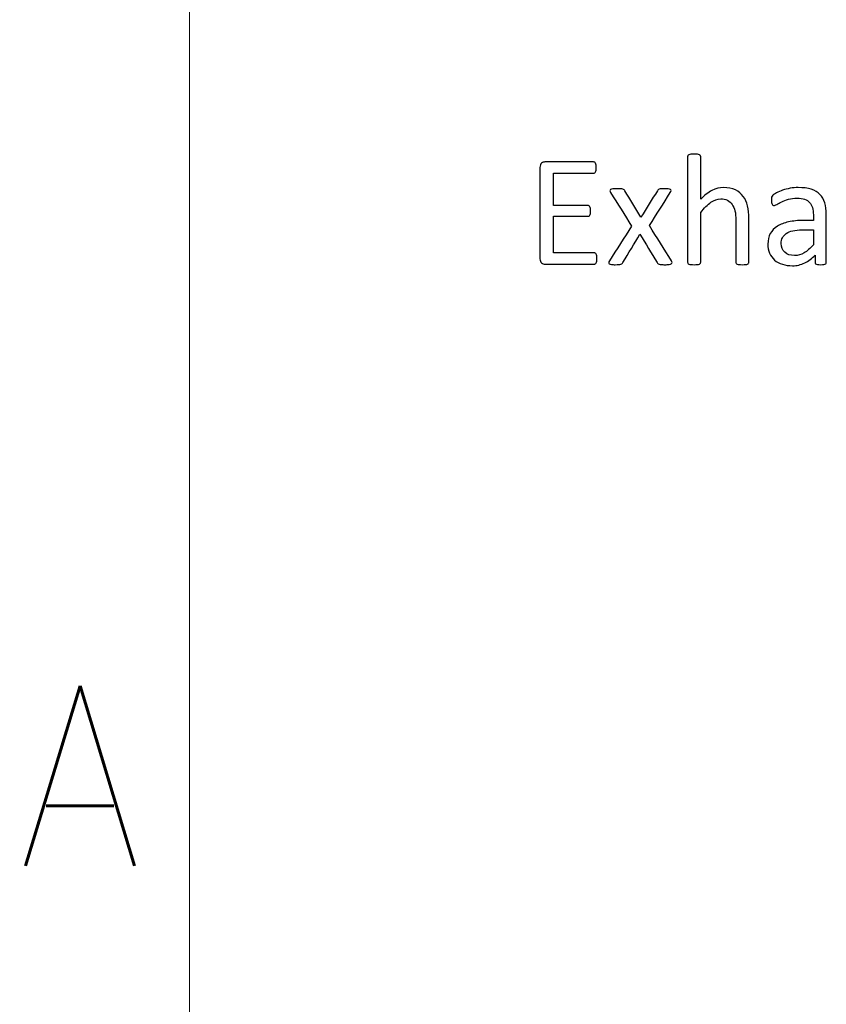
# Model space of a CAD drawing. Header units: inches. Extents: x 0 to 29700, y -16 to 21000.
# Tile 82 of 186: x 85 to 870, y 18995 to 19953. Entities that reach past the tile are written whole.
import ezdxf

# ---------------------------------------------------------------- set-up
doc = ezdxf.new("R2010")
doc.units = ezdxf.units.IN
doc.layers.add('210', color=7, linetype='Continuous', true_color=0xffffff)
doc.layers.add('254', color=7, linetype='Continuous', true_color=0xffffff)
doc.styles.add('latin_extended', font='simplex.shx')

msp = doc.modelspace()

# ---------------------------------------------------------------- linework, layer by layer
at = {"layer": '210', "color": 7, "linetype": 'Continuous', "lineweight": 18}
msp.add_line((250, 250), (250, 20750), dxfattribs=at)
at = {"layer": '254', "color": 2, "linetype": 'Continuous', "lineweight": 25}
for points, knots in [([(747.043, 19820.865), (746.841, 19821.182), (746.524, 19821.442), (745.6, 19821.846), (744.937, 19821.99), (743.321, 19822.221), (742.253, 19822.25), (739.743, 19822.25), (738.705, 19822.221), (737.089, 19821.99), (736.425, 19821.846), (735.444, 19821.442), (735.127, 19821.182), (734.925, 19820.865)], [0, 0, 0, 0, 0.1685824, 0.1685824, 0.3371648, 0.3371648, 0.5057471, 0.5057471, 0.6704981, 0.6704981, 0.835249, 0.835249, 1, 1, 1, 1]), ([(592.513, 19813.45), (591.474, 19812.642), (590.955, 19811.258), (590.955, 19779.675), (590.955, 19750.082), (590.955, 19718.47), (591.474, 19717.086), (592.513, 19716.278)], [0, 0, 0, 0, 0.0592444, 0.0592444, 0.939897, 0.939897, 1, 1, 1, 1]), ([(644.215, 19814.345), (643.898, 19814.547), (643.523, 19814.633), (627.366, 19814.633), (611.613, 19814.633), (594.677, 19814.633), (593.581, 19814.258), (592.513, 19813.45)], [0, 0, 0, 0, 0.0232945, 0.0232945, 0.9317804, 0.9317804, 1, 1, 1, 1]), ([(645.543, 19811.604), (645.398, 19812.296), (645.225, 19812.873), (644.821, 19813.796), (644.562, 19814.143), (644.215, 19814.345)], [0, 0, 0, 0, 0.5, 0.5, 1, 1, 1, 1]), ([(734.925, 19820.865), (734.752, 19820.577), (734.665, 19820.202), (734.665, 19785.541), (734.665, 19751.284), (734.665, 19716.595), (734.752, 19716.249), (734.925, 19715.989)], [0, 0, 0, 0, 0.01151, 0.01151, 0.9876679, 0.9876679, 1, 1, 1, 1]), ([(747.36, 19778.338), (747.36, 19792.158), (747.36, 19805.978), (747.36, 19820.202), (747.245, 19820.577), (747.043, 19820.865)], [0, 0, 0, 0, 0.9716024, 0.9716024, 1, 1, 1, 1]), ([(604.169, 19803.641), (617.152, 19803.641), (630.136, 19803.641), (643.523, 19803.641), (643.898, 19803.756), (644.215, 19803.958)], [0, 0, 0, 0, 0.9698276, 0.9698276, 1, 1, 1, 1]), ([(644.215, 19803.958), (644.562, 19804.16), (644.821, 19804.477), (645.225, 19805.343), (645.398, 19805.92), (645.543, 19806.612)], [0, 0, 0, 0, 0.5, 0.5, 1, 1, 1, 1]), ([(645.543, 19806.612), (645.658, 19807.305), (645.716, 19808.113), (645.716, 19810.046), (645.658, 19810.911), (645.543, 19811.604)], [0, 0, 0, 0, 0.4776119, 0.4776119, 1, 1, 1, 1]), ([(662.017, 19788.494), (661.007, 19788.378), (660.257, 19788.176), (659.276, 19787.484), (659.045, 19787.08), (659.101, 19786.128), (659.334, 19785.522), (659.738, 19784.8)], [0, 0, 0, 0, 0.3399758, 0.3399758, 0.6799516, 0.6799516, 1, 1, 1, 1]), ([(671.653, 19788.176), (671.163, 19788.32), (670.442, 19788.436), (668.653, 19788.609), (667.47, 19788.638), (664.325, 19788.638), (662.998, 19788.58), (662.017, 19788.494)], [0, 0, 0, 0, 0.3229814, 0.3229814, 0.6459627, 0.6459627, 1, 1, 1, 1]), ([(673.5, 19786.647), (673.298, 19786.993), (673.067, 19787.311), (672.548, 19787.83), (672.173, 19788.032), (671.653, 19788.176)], [0, 0, 0, 0, 0.5, 0.5, 1, 1, 1, 1]), ([(715.796, 19788.494), (714.844, 19788.58), (713.604, 19788.638), (710.747, 19788.638), (709.651, 19788.609), (708.065, 19788.433), (707.458, 19788.32), (707.026, 19788.147)], [0, 0, 0, 0, 0.3428422, 0.3428422, 0.6655172, 0.6655172, 1, 1, 1, 1]), ([(717.758, 19784.8), (718.22, 19785.551), (718.451, 19786.214), (718.57, 19787.224), (718.364, 19787.628), (717.441, 19788.205), (716.72, 19788.378), (715.796, 19788.494)], [0, 0, 0, 0, 0.3209155, 0.3209155, 0.6604578, 0.6604578, 1, 1, 1, 1]), ([(793.985, 19715.989), (794.187, 19716.249), (794.302, 19716.595), (794.302, 19731.079), (794.302, 19745.129), (794.302, 19764.143), (793.869, 19768.384), (792.194, 19775.43), (790.782, 19778.482), (786.882, 19783.701), (784.319, 19785.81), (778.03, 19788.926), (774.135, 19789.705), (765.768, 19789.705), (762.046, 19788.782), (754.66, 19785.031), (750.996, 19782.175), (747.36, 19778.338)], [0, 0, 0, 0, 0.0102508, 0.0102508, 0.3430613, 0.3430613, 0.4606042, 0.4606042, 0.5783674, 0.5783674, 0.6946798, 0.6946798, 0.8109923, 0.8109923, 0.9054961, 0.9054961, 1, 1, 1, 1]), ([(863.459, 19783.069), (861.296, 19785.233), (858.468, 19786.907), (851.486, 19789.157), (847.274, 19789.705), (839.628, 19789.705), (836.974, 19789.474), (831.752, 19788.488), (829.328, 19787.888), (824.942, 19786.387), (822.981, 19785.579), (819.599, 19783.803), (818.393, 19783.012), (817.701, 19782.319)], [0, 0, 0, 0, 0.2417117, 0.2417117, 0.4834233, 0.4834233, 0.6119636, 0.6119636, 0.7418832, 0.7418832, 0.8718028, 0.8718028, 1, 1, 1, 1]), ([(747.36, 19765.412), (750.851, 19769.769), (754.169, 19773.087), (760.555, 19777.574), (763.719, 19778.713), (769.374, 19778.713), (771.538, 19778.251), (775.265, 19776.416), (776.789, 19775.077), (779.141, 19771.577), (780.049, 19769.509), (781.31, 19764.696), (781.607, 19761.517), (781.607, 19744.052), (781.607, 19730.54), (781.607, 19716.595), (781.694, 19716.249), (781.896, 19715.989)], [0, 0, 0, 0, 0.1301177, 0.1301177, 0.2594518, 0.2594518, 0.3605676, 0.3605676, 0.4604332, 0.4604332, 0.5591739, 0.5591739, 0.6565299, 0.6565299, 0.9893406, 0.9893406, 1, 1, 1, 1]), ([(817.701, 19782.319), (817.008, 19781.656), (816.575, 19780.963), (816.229, 19779.463), (816.143, 19778.453), (816.143, 19776.405), (816.172, 19775.712), (816.397, 19774.413), (816.547, 19773.895), (817.008, 19773.087), (817.297, 19772.769), (817.585, 19772.567)], [0, 0, 0, 0, 0.2639114, 0.2639114, 0.5278228, 0.5278228, 0.6897684, 0.6897684, 0.8448842, 0.8448842, 1, 1, 1, 1]), ([(817.585, 19772.567), (817.903, 19772.365), (818.249, 19772.25), (819.288, 19772.25), (820.211, 19772.625), (822.75, 19774.125), (824.308, 19774.933), (828.058, 19776.722), (830.222, 19777.559), (835.219, 19779.011), (838.012, 19779.405), (844.071, 19779.405), (846.524, 19779.059), (850.531, 19777.665), (852.15, 19776.664), (854.661, 19773.925), (855.583, 19772.221), (856.131, 19770.173)], [0, 0, 0, 0, 0.0939292, 0.0939292, 0.2254301, 0.2254301, 0.3569311, 0.3569311, 0.488432, 0.488432, 0.6217564, 0.6217564, 0.747674, 0.747674, 0.8752207, 0.8752207, 1, 1, 1, 1]), ([(868.999, 19715.556), (869.403, 19715.874), (869.605, 19716.335), (869.605, 19732.512), (869.605, 19748.082), (869.605, 19767.951), (869.114, 19771.702), (867.152, 19778.165), (865.594, 19780.877), (863.459, 19783.069)], [0, 0, 0, 0, 0.0244565, 0.0244565, 0.6529503, 0.6529503, 0.8264752, 0.8264752, 1, 1, 1, 1]), ([(638.676, 19772.048), (638.358, 19772.279), (637.983, 19772.394), (626.443, 19772.394), (615.306, 19772.394), (604.169, 19772.394)], [0, 0, 0, 0, 0.035, 0.035, 1, 1, 1, 1]), ([(640.032, 19769.394), (639.916, 19770.115), (639.772, 19770.692), (639.311, 19771.5), (639.022, 19771.817), (638.676, 19772.048)], [0, 0, 0, 0, 0.5, 0.5, 1, 1, 1, 1]), ([(638.676, 19761.979), (639.022, 19762.152), (639.311, 19762.469), (639.772, 19763.277), (639.916, 19763.825), (640.032, 19764.489)], [0, 0, 0, 0, 0.5, 0.5, 1, 1, 1, 1]), ([(640.032, 19764.489), (640.118, 19765.152), (640.176, 19765.931), (640.176, 19767.836), (640.118, 19768.701), (640.032, 19769.394)], [0, 0, 0, 0, 0.5, 0.5, 1, 1, 1, 1]), ([(747.043, 19715.989), (747.245, 19716.249), (747.36, 19716.595), (747.36, 19733.156), (747.36, 19749.284), (747.36, 19765.412)], [0, 0, 0, 0, 0.0261324, 0.0261324, 1, 1, 1, 1]), ([(856.131, 19770.173), (856.708, 19768.124), (856.997, 19765.758), (856.997, 19761.306), (856.997, 19759.507), (856.997, 19757.709)], [0, 0, 0, 0, 0.5961123, 0.5961123, 1, 1, 1, 1]), ([(604.169, 19761.719), (615.306, 19761.719), (626.443, 19761.719), (637.983, 19761.719), (638.358, 19761.806), (638.676, 19761.979)], [0, 0, 0, 0, 0.965, 0.965, 1, 1, 1, 1]), ([(856.997, 19757.709), (853.813, 19757.709), (850.63, 19757.709), (842.051, 19757.709), (837.204, 19757.247), (828.607, 19755.343), (824.942, 19753.929), (818.999, 19750.121), (816.72, 19747.726), (813.534, 19741.991), (812.738, 19738.609), (812.738, 19731.367), (813.315, 19728.395), (815.634, 19723.178), (817.239, 19720.952), (821.394, 19717.374), (823.904, 19715.989), (826.876, 19715.066)], [0, 0, 0, 0, 0.0818159, 0.0818159, 0.2204828, 0.2204828, 0.3591497, 0.3591497, 0.4978166, 0.4978166, 0.6375551, 0.6375551, 0.7576267, 0.7576267, 0.8788133, 0.8788133, 1, 1, 1, 1]), ([(680.136, 19752.256), (672.952, 19740.994), (665.768, 19729.732), (658.123, 19717.748), (657.891, 19717.143), (657.832, 19716.191), (658.035, 19715.787), (658.468, 19715.47)], [0, 0, 0, 0, 0.8832296, 0.8832296, 0.939852, 0.939852, 1, 1, 1, 1]), ([(826.933, 19740.917), (827.741, 19742.504), (828.982, 19743.889), (832.366, 19746.184), (834.492, 19747.091), (837.06, 19747.668)], [0, 0, 0, 0, 0.502912, 0.502912, 1, 1, 1, 1]), ([(856.997, 19733.877), (853.852, 19730.386), (850.88, 19727.79), (845.18, 19724.393), (842.08, 19723.548), (834.637, 19723.548), (831.463, 19724.616), (826.904, 19728.886), (825.75, 19731.742), (825.75, 19737.426), (826.154, 19739.301), (826.933, 19740.917)], [0, 0, 0, 0, 0.1922936, 0.1922936, 0.3837384, 0.3837384, 0.6217958, 0.6217958, 0.8598533, 0.8598533, 1, 1, 1, 1]), ([(644.764, 19725.799), (644.417, 19726.001), (644.042, 19726.087), (630.482, 19726.087), (617.326, 19726.087), (604.169, 19726.087)], [0, 0, 0, 0, 0.0297872, 0.0297872, 1, 1, 1, 1]), ([(646.177, 19718.124), (646.293, 19718.817), (646.35, 19719.624), (646.35, 19721.586), (646.293, 19722.452), (646.177, 19723.144)], [0, 0, 0, 0, 0.4705882, 0.4705882, 1, 1, 1, 1]), ([(826.876, 19715.066), (829.818, 19714.114), (833.107, 19713.623), (840.897, 19713.623), (844.85, 19714.518), (852.259, 19718.136), (855.641, 19720.634), (858.67, 19723.866)], [0, 0, 0, 0, 0.3053367, 0.3053367, 0.6542928, 0.6542928, 1, 1, 1, 1]), ([(858.67, 19723.866), (858.67, 19721.558), (858.67, 19719.249), (858.67, 19716.335), (858.843, 19715.874), (859.218, 19715.556)], [0, 0, 0, 0, 0.7920792, 0.7920792, 1, 1, 1, 1]), ([(592.513, 19716.278), (593.581, 19715.499), (594.677, 19715.095), (611.786, 19715.095), (627.712, 19715.095), (644.042, 19715.095), (644.417, 19715.181), (644.764, 19715.412)], [0, 0, 0, 0, 0.0675453, 0.0675453, 0.9769357, 0.9769357, 1, 1, 1, 1]), ([(660.545, 19714.835), (661.498, 19714.691), (662.709, 19714.633), (665.623, 19714.633), (666.777, 19714.662), (668.538, 19714.832), (669.23, 19714.951), (670.326, 19715.297), (670.73, 19715.528), (671.019, 19715.816)], [0, 0, 0, 0, 0.2654842, 0.2654842, 0.515652, 0.515652, 0.757826, 0.757826, 1, 1, 1, 1]), ([(706.852, 19715.124), (707.401, 19714.951), (708.122, 19714.835), (709.911, 19714.662), (711.122, 19714.633), (714.267, 19714.633), (715.566, 19714.691), (716.547, 19714.835)], [0, 0, 0, 0, 0.3312883, 0.3312883, 0.6625767, 0.6625767, 1, 1, 1, 1]), ([(734.925, 19715.989), (735.127, 19715.701), (735.444, 19715.441), (736.425, 19715.037), (737.089, 19714.893), (737.897, 19714.777)], [0, 0, 0, 0, 0.5, 0.5, 1, 1, 1, 1]), ([(737.897, 19714.777), (738.705, 19714.691), (739.743, 19714.633), (742.253, 19714.633), (743.321, 19714.691), (744.129, 19714.777)], [0, 0, 0, 0, 0.4942529, 0.4942529, 1, 1, 1, 1]), ([(744.129, 19714.777), (744.937, 19714.893), (745.6, 19715.037), (746.524, 19715.441), (746.841, 19715.701), (747.043, 19715.989)], [0, 0, 0, 0, 0.5, 0.5, 1, 1, 1, 1]), ([(781.896, 19715.989), (782.098, 19715.701), (782.444, 19715.441), (783.367, 19715.037), (784.002, 19714.893), (784.839, 19714.777)], [0, 0, 0, 0, 0.5, 0.5, 1, 1, 1, 1]), ([(784.839, 19714.777), (785.646, 19714.691), (786.685, 19714.633), (789.224, 19714.633), (790.234, 19714.691), (791.071, 19714.777)], [0, 0, 0, 0, 0.5113636, 0.5113636, 1, 1, 1, 1]), ([(791.071, 19714.777), (791.878, 19714.893), (792.513, 19715.037), (793.436, 19715.441), (793.783, 19715.701), (793.985, 19715.989)], [0, 0, 0, 0, 0.5, 0.5, 1, 1, 1, 1]), ([(859.218, 19715.556), (859.564, 19715.239), (860.142, 19715.008), (861.729, 19714.725), (862.796, 19714.633), (865.537, 19714.633), (866.575, 19714.72), (868.018, 19715.008), (868.566, 19715.239), (868.999, 19715.556)], [0, 0, 0, 0, 0.2539806, 0.2539806, 0.4991758, 0.4991758, 0.7495879, 0.7495879, 1, 1, 1, 1])]:
    msp.add_open_spline(points, degree=3, knots=knots, dxfattribs=at)
for points in [[(604.169, 19772.394), (604.169, 19782.81), (604.169, 19793.225), (604.169, 19803.641)], [(659.738, 19784.8), (666.537, 19773.952), (673.336, 19763.104), (680.136, 19752.256)], [(689.282, 19760.882), (684.021, 19769.471), (678.76, 19778.059), (673.5, 19786.647)], [(705.294, 19786.647), (699.957, 19778.059), (694.619, 19769.471), (689.282, 19760.882)], [(697.504, 19752.631), (704.256, 19763.354), (711.007, 19774.077), (717.758, 19784.8)], [(705.987, 19787.484), (705.727, 19787.224), (705.496, 19786.936), (705.294, 19786.647)], [(707.026, 19788.147), (706.564, 19787.945), (706.218, 19787.743), (705.987, 19787.484)], [(604.169, 19726.087), (604.169, 19737.965), (604.169, 19749.842), (604.169, 19761.719)], [(718.912, 19718.47), (711.776, 19729.857), (704.64, 19741.244), (697.504, 19752.631)], [(837.06, 19747.668), (839.628, 19748.274), (842.657, 19748.563), (846.148, 19748.563)], [(846.148, 19748.563), (849.765, 19748.563), (853.381, 19748.563), (856.997, 19748.563)], [(856.997, 19748.563), (856.997, 19743.668), (856.997, 19738.772), (856.997, 19733.877)], [(671.74, 19716.797), (677.251, 19725.953), (682.761, 19735.108), (688.272, 19744.264)], [(688.272, 19744.264), (693.811, 19735.108), (699.351, 19725.953), (704.891, 19716.797)], [(645.658, 19724.818), (645.398, 19725.251), (645.081, 19725.568), (644.764, 19725.799)], [(644.764, 19715.412), (645.081, 19715.614), (645.398, 19715.931), (645.658, 19716.393)], [(646.177, 19723.144), (646.091, 19723.837), (645.889, 19724.385), (645.658, 19724.818)], [(645.658, 19716.393), (645.889, 19716.855), (646.091, 19717.432), (646.177, 19718.124)], [(671.019, 19715.816), (671.278, 19716.105), (671.538, 19716.422), (671.74, 19716.797)], [(704.891, 19716.797), (705.092, 19716.422), (705.352, 19716.105), (705.641, 19715.816)], [(718.797, 19715.47), (719.259, 19715.787), (719.518, 19716.191), (719.518, 19716.682)], [(719.518, 19716.682), (719.518, 19717.143), (719.316, 19717.749), (718.912, 19718.47)], [(658.468, 19715.47), (658.901, 19715.181), (659.593, 19714.951), (660.545, 19714.835)], [(705.641, 19715.816), (705.9, 19715.528), (706.333, 19715.297), (706.852, 19715.124)], [(716.547, 19714.835), (717.556, 19714.951), (718.307, 19715.181), (718.797, 19715.47)]]:
    msp.add_open_spline(points, degree=3, dxfattribs=at)

# ---------------------------------------------------------------- texts
at = {"layer": '210', "color": 211, "linetype": 'Continuous', "lineweight": 18, "insert": (83.887, 19129.555), "char_height": 175, "attachment_point": 7, "line_spacing_factor": 0.963855, "style": 'latin_extended'}
msp.add_mtext('\\W0.8818;A', dxfattribs=at)

doc.saveas('drawing.dxf')
